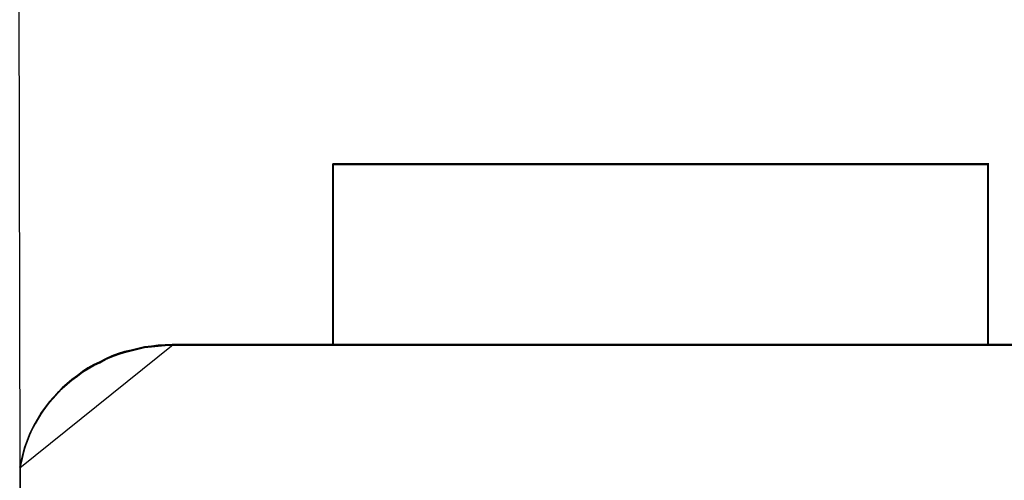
# Model space of a CAD drawing. Header units: millimetres. Extents: x 18084 to 52399, y 38174 to 56392.
# Tile 241 of 250: x 26250.86 to 26264.52, y 53694.37 to 53700.76. Entities that reach past the tile are written whole.
import ezdxf

# ---------------------------------------------------------------- set-up
doc = ezdxf.new("R2010")
doc.units = ezdxf.units.MM
doc.header["$LTSCALE"] = 100
doc.layers.add('45', color=7, linetype='Continuous')

msp = doc.modelspace()

# ---------------------------------------------------------------- linework, layer by layer
at = {"layer": '45', "color": 7}
for p, q in [((26250.838, 53708.722), (26250.865, 53694.554)), ((26250.838, 53708.722), (26250.865, 53694.554)), ((26255.205, 53698.759), (26264.302, 53698.759)), ((26264.302, 53698.759), (26255.205, 53698.759)), ((26255.205, 53698.759), (26255.205, 53698.759)), ((26255.205, 53698.494), (26255.205, 53698.759)), ((26255.205, 53698.759), (26255.205, 53698.494)), ((26264.297, 53698.759), (26255.205, 53698.759)), ((26255.205, 53698.759), (26255.205, 53698.505)), ((26255.205, 53698.759), (26264.302, 53698.759)), ((26264.302, 53698.759), (26255.205, 53698.759)), ((26255.205, 53698.759), (26255.205, 53698.759)), ((26255.205, 53698.494), (26255.205, 53698.759)), ((26255.205, 53698.759), (26255.205, 53698.494)), ((26264.297, 53698.759), (26255.205, 53698.759)), ((26255.205, 53698.759), (26255.205, 53698.505)), ((26255.207, 53698.748), (26264.293, 53698.748)), ((26255.207, 53698.495), (26255.207, 53698.748)), ((26255.207, 53698.748), (26255.207, 53698.748)), ((26255.207, 53698.748), (26264.293, 53698.748)), ((26255.207, 53698.495), (26255.207, 53698.748)), ((26255.207, 53698.748), (26255.207, 53698.748)), ((26264.292, 53698.754), (26255.21, 53698.754)), ((26255.21, 53698.754), (26255.21, 53698.501)), ((26264.292, 53698.754), (26255.21, 53698.754)), ((26255.21, 53698.754), (26255.21, 53698.501)), ((26264.285, 53696.243), (26264.285, 53698.759)), ((26264.285, 53698.759), (26264.285, 53696.243)), ((26264.285, 53696.243), (26264.285, 53698.759)), ((26264.285, 53698.759), (26264.285, 53696.243)), ((26264.292, 53696.248), (26264.292, 53698.754)), ((26264.292, 53696.248), (26264.292, 53698.754)), ((26264.293, 53698.748), (26264.293, 53696.244)), ((26264.293, 53698.748), (26264.293, 53696.244)), ((26264.297, 53696.243), (26264.297, 53698.759)), ((26264.297, 53696.243), (26264.297, 53698.759)), ((26255.205, 53696.243), (26255.205, 53698.506)), ((26255.205, 53698.506), (26255.205, 53696.243)), ((26255.205, 53696.243), (26255.205, 53698.506)), ((26255.205, 53698.506), (26255.205, 53696.243)), ((26255.205, 53698.505), (26255.205, 53696.243)), ((26255.205, 53698.505), (26255.205, 53696.243)), ((26255.205, 53698.494), (26255.205, 53698.494)), ((26255.205, 53698.494), (26255.205, 53698.494)), ((26255.207, 53696.244), (26255.207, 53698.495)), ((26255.207, 53696.244), (26255.207, 53698.495)), ((26255.21, 53698.501), (26255.21, 53696.248)), ((26255.21, 53698.501), (26255.21, 53696.248)), ((26250.864, 53694.543), (26252.991, 53696.255)), ((26250.864, 53694.543), (26252.991, 53696.255)), ((26252.783, 53696.244), (26252.69, 53696.233)), ((26252.783, 53696.244), (26252.69, 53696.233)), ((26252.794, 53696.244), (26252.696, 53696.233)), ((26252.794, 53696.244), (26252.696, 53696.233)), ((26252.881, 53696.25), (26252.783, 53696.244)), ((26252.881, 53696.25), (26252.783, 53696.244)), ((26252.884, 53696.245), (26252.787, 53696.24)), ((26252.884, 53696.245), (26252.787, 53696.24)), ((26252.893, 53696.25), (26252.794, 53696.244)), ((26252.893, 53696.25), (26252.794, 53696.244)), ((26252.978, 53696.255), (26252.881, 53696.25)), ((26252.978, 53696.255), (26252.881, 53696.25)), ((26252.881, 53696.239), (26252.979, 53696.244)), ((26252.881, 53696.239), (26252.979, 53696.244)), ((26252.982, 53696.251), (26252.884, 53696.245)), ((26252.982, 53696.251), (26252.884, 53696.245)), ((26252.991, 53696.255), (26252.893, 53696.25)), ((26252.991, 53696.255), (26252.893, 53696.25)), ((26255.206, 53696.255), (26252.978, 53696.255)), ((26255.206, 53696.255), (26252.978, 53696.255)), ((26252.979, 53696.244), (26255.207, 53696.244)), ((26252.979, 53696.244), (26255.207, 53696.244)), ((26255.209, 53696.251), (26252.982, 53696.251)), ((26255.209, 53696.251), (26252.982, 53696.251)), ((26252.991, 53696.255), (26252.991, 53696.255)), ((26252.991, 53696.255), (26252.991, 53696.255)), ((26255.205, 53696.243), (26255.205, 53696.243)), ((26255.205, 53696.243), (26264.297, 53696.243)), ((26255.205, 53696.243), (26255.205, 53696.243)), ((26255.205, 53696.243), (26264.297, 53696.243)), ((26264.292, 53696.255), (26255.206, 53696.255)), ((26264.292, 53696.255), (26255.206, 53696.255)), ((26264.29, 53696.251), (26255.209, 53696.251)), ((26264.29, 53696.251), (26255.209, 53696.251)), ((26255.21, 53696.248), (26264.292, 53696.248)), ((26255.21, 53696.248), (26264.292, 53696.248)), ((26264.285, 53696.243), (26264.285, 53696.243)), ((26264.285, 53696.243), (26264.285, 53696.243)), ((26266.81, 53696.251), (26264.29, 53696.251)), ((26266.81, 53696.251), (26264.29, 53696.251)), ((26266.814, 53696.255), (26264.292, 53696.255)), ((26266.814, 53696.255), (26264.292, 53696.255)), ((26264.292, 53696.248), (26264.292, 53696.248)), ((26264.292, 53696.248), (26264.292, 53696.248)), ((26264.293, 53696.244), (26266.814, 53696.244)), ((26264.293, 53696.244), (26266.814, 53696.244)), ((26264.297, 53696.243), (26264.297, 53696.243)), ((26264.297, 53696.243), (26264.297, 53696.243)), ((26252.228, 53696.129), (26252.142, 53696.096)), ((26252.228, 53696.129), (26252.142, 53696.096)), ((26252.142, 53696.084), (26252.229, 53696.117)), ((26252.142, 53696.084), (26252.229, 53696.117)), ((26252.231, 53696.122), (26252.144, 53696.089)), ((26252.231, 53696.122), (26252.144, 53696.089)), ((26252.233, 53696.124), (26252.146, 53696.091)), ((26252.233, 53696.124), (26252.146, 53696.091)), ((26252.315, 53696.156), (26252.228, 53696.129)), ((26252.315, 53696.156), (26252.228, 53696.129)), ((26252.229, 53696.117), (26252.316, 53696.145)), ((26252.229, 53696.117), (26252.316, 53696.145)), ((26252.324, 53696.156), (26252.231, 53696.122)), ((26252.324, 53696.156), (26252.231, 53696.122)), ((26252.32, 53696.151), (26252.233, 53696.124)), ((26252.32, 53696.151), (26252.233, 53696.124)), ((26252.408, 53696.178), (26252.315, 53696.156)), ((26252.408, 53696.178), (26252.315, 53696.156)), ((26252.316, 53696.145), (26252.408, 53696.167)), ((26252.316, 53696.145), (26252.408, 53696.167)), ((26252.412, 53696.173), (26252.32, 53696.151)), ((26252.412, 53696.173), (26252.32, 53696.151)), ((26252.417, 53696.178), (26252.324, 53696.156)), ((26252.417, 53696.178), (26252.324, 53696.156)), ((26252.5, 53696.2), (26252.408, 53696.178)), ((26252.5, 53696.2), (26252.408, 53696.178)), ((26252.408, 53696.167), (26252.501, 53696.189)), ((26252.408, 53696.167), (26252.501, 53696.189)), ((26252.504, 53696.195), (26252.412, 53696.173)), ((26252.504, 53696.195), (26252.412, 53696.173)), ((26252.51, 53696.2), (26252.417, 53696.178)), ((26252.51, 53696.2), (26252.417, 53696.178)), ((26252.593, 53696.222), (26252.5, 53696.2)), ((26252.593, 53696.222), (26252.5, 53696.2)), ((26252.501, 53696.189), (26252.593, 53696.211)), ((26252.501, 53696.189), (26252.593, 53696.211)), ((26252.597, 53696.218), (26252.504, 53696.195)), ((26252.597, 53696.218), (26252.504, 53696.195)), ((26252.603, 53696.222), (26252.51, 53696.2)), ((26252.603, 53696.222), (26252.51, 53696.2)), ((26252.69, 53696.233), (26252.593, 53696.222)), ((26252.69, 53696.233), (26252.593, 53696.222)), ((26252.593, 53696.211), (26252.691, 53696.222)), ((26252.593, 53696.211), (26252.691, 53696.222)), ((26252.694, 53696.229), (26252.597, 53696.218)), ((26252.694, 53696.229), (26252.597, 53696.218)), ((26252.696, 53696.233), (26252.603, 53696.222)), ((26252.696, 53696.233), (26252.603, 53696.222)), ((26252.691, 53696.222), (26252.783, 53696.233)), ((26252.691, 53696.222), (26252.783, 53696.233)), ((26252.787, 53696.24), (26252.694, 53696.229)), ((26252.787, 53696.24), (26252.694, 53696.229)), ((26252.783, 53696.233), (26252.881, 53696.239)), ((26252.783, 53696.233), (26252.881, 53696.239)), ((26251.892, 53695.975), (26251.81, 53695.931)), ((26251.892, 53695.975), (26251.81, 53695.931)), ((26251.896, 53695.97), (26251.814, 53695.926)), ((26251.896, 53695.97), (26251.814, 53695.926)), ((26251.892, 53695.973), (26251.816, 53695.923)), ((26251.892, 53695.973), (26251.816, 53695.923)), ((26251.973, 53696.013), (26251.892, 53695.975)), ((26251.973, 53696.013), (26251.892, 53695.975)), ((26251.974, 53696.012), (26251.892, 53695.973)), ((26251.974, 53696.012), (26251.892, 53695.973)), ((26251.892, 53695.963), (26251.974, 53696.002)), ((26251.892, 53695.963), (26251.974, 53696.002)), ((26251.977, 53696.008), (26251.896, 53695.97)), ((26251.977, 53696.008), (26251.896, 53695.97)), ((26252.055, 53696.057), (26251.973, 53696.013)), ((26252.055, 53696.057), (26251.973, 53696.013)), ((26252.062, 53696.056), (26251.974, 53696.012)), ((26252.062, 53696.056), (26251.974, 53696.012)), ((26251.974, 53696.002), (26252.055, 53696.046)), ((26251.974, 53696.002), (26252.055, 53696.046)), ((26252.059, 53696.052), (26251.977, 53696.008)), ((26252.059, 53696.052), (26251.977, 53696.008)), ((26252.142, 53696.096), (26252.055, 53696.057)), ((26252.142, 53696.096), (26252.055, 53696.057)), ((26252.055, 53696.046), (26252.142, 53696.084)), ((26252.055, 53696.046), (26252.142, 53696.084)), ((26252.146, 53696.091), (26252.059, 53696.052)), ((26252.146, 53696.091), (26252.059, 53696.052)), ((26252.144, 53696.089), (26252.062, 53696.056)), ((26252.144, 53696.089), (26252.062, 53696.056)), ((26251.734, 53695.881), (26251.663, 53695.826)), ((26251.734, 53695.881), (26251.663, 53695.826)), ((26251.739, 53695.873), (26251.663, 53695.823)), ((26251.739, 53695.873), (26251.663, 53695.823)), ((26251.664, 53695.815), (26251.735, 53695.87)), ((26251.664, 53695.815), (26251.735, 53695.87)), ((26251.738, 53695.876), (26251.668, 53695.821)), ((26251.738, 53695.876), (26251.668, 53695.821)), ((26251.81, 53695.931), (26251.734, 53695.881)), ((26251.81, 53695.931), (26251.734, 53695.881)), ((26251.735, 53695.87), (26251.811, 53695.919)), ((26251.735, 53695.87), (26251.811, 53695.919)), ((26251.814, 53695.926), (26251.738, 53695.876)), ((26251.814, 53695.926), (26251.738, 53695.876)), ((26251.816, 53695.923), (26251.739, 53695.873)), ((26251.816, 53695.923), (26251.739, 53695.873)), ((26251.811, 53695.919), (26251.892, 53695.963)), ((26251.811, 53695.919), (26251.892, 53695.963)), ((26251.522, 53695.716), (26251.451, 53695.656)), ((26251.522, 53695.716), (26251.451, 53695.656)), ((26251.452, 53695.644), (26251.523, 53695.705)), ((26251.452, 53695.644), (26251.523, 53695.705)), ((26251.52, 53695.707), (26251.455, 53695.646)), ((26251.52, 53695.707), (26251.455, 53695.646)), ((26251.527, 53695.711), (26251.456, 53695.651)), ((26251.527, 53695.711), (26251.456, 53695.651)), ((26251.592, 53695.768), (26251.52, 53695.707)), ((26251.592, 53695.768), (26251.52, 53695.707)), ((26251.587, 53695.771), (26251.522, 53695.716)), ((26251.587, 53695.771), (26251.522, 53695.716)), ((26251.523, 53695.705), (26251.588, 53695.76)), ((26251.523, 53695.705), (26251.588, 53695.76)), ((26251.592, 53695.766), (26251.527, 53695.711)), ((26251.592, 53695.766), (26251.527, 53695.711)), ((26251.663, 53695.826), (26251.587, 53695.771)), ((26251.663, 53695.826), (26251.587, 53695.771)), ((26251.588, 53695.76), (26251.664, 53695.815)), ((26251.588, 53695.76), (26251.664, 53695.815)), ((26251.663, 53695.823), (26251.592, 53695.768)), ((26251.663, 53695.823), (26251.592, 53695.768)), ((26251.668, 53695.821), (26251.592, 53695.766)), ((26251.668, 53695.821), (26251.592, 53695.766)), ((26251.389, 53695.585), (26251.329, 53695.518)), ((26251.389, 53695.585), (26251.329, 53695.518)), ((26251.392, 53695.59), (26251.332, 53695.524)), ((26251.392, 53695.59), (26251.332, 53695.524)), ((26251.333, 53695.512), (26251.392, 53695.578)), ((26251.333, 53695.512), (26251.392, 53695.578)), ((26251.396, 53695.585), (26251.337, 53695.519)), ((26251.396, 53695.585), (26251.337, 53695.519)), ((26251.455, 53695.646), (26251.389, 53695.585)), ((26251.455, 53695.646), (26251.389, 53695.585)), ((26251.451, 53695.656), (26251.392, 53695.59)), ((26251.451, 53695.656), (26251.392, 53695.59)), ((26251.392, 53695.578), (26251.452, 53695.644)), ((26251.392, 53695.578), (26251.452, 53695.644)), ((26251.456, 53695.651), (26251.396, 53695.585)), ((26251.456, 53695.651), (26251.396, 53695.585)), ((26251.269, 53695.446), (26251.214, 53695.374)), ((26251.269, 53695.446), (26251.214, 53695.374)), ((26251.272, 53695.458), (26251.218, 53695.386)), ((26251.272, 53695.458), (26251.218, 53695.386)), ((26251.218, 53695.374), (26251.273, 53695.446)), ((26251.218, 53695.374), (26251.273, 53695.446)), ((26251.277, 53695.453), (26251.222, 53695.381)), ((26251.277, 53695.453), (26251.222, 53695.381)), ((26251.329, 53695.518), (26251.269, 53695.446)), ((26251.329, 53695.518), (26251.269, 53695.446)), ((26251.332, 53695.524), (26251.272, 53695.458)), ((26251.332, 53695.524), (26251.272, 53695.458)), ((26251.273, 53695.446), (26251.333, 53695.512)), ((26251.273, 53695.446), (26251.333, 53695.512)), ((26251.337, 53695.519), (26251.277, 53695.453)), ((26251.337, 53695.519), (26251.277, 53695.453)), ((26251.165, 53695.302), (26251.116, 53695.225)), ((26251.165, 53695.302), (26251.116, 53695.225)), ((26251.163, 53695.314), (26251.12, 53695.237)), ((26251.163, 53695.314), (26251.12, 53695.237)), ((26251.121, 53695.226), (26251.164, 53695.303)), ((26251.121, 53695.226), (26251.164, 53695.303)), ((26251.168, 53695.31), (26251.125, 53695.233)), ((26251.168, 53695.31), (26251.125, 53695.233)), ((26251.218, 53695.386), (26251.163, 53695.314)), ((26251.218, 53695.386), (26251.163, 53695.314)), ((26251.164, 53695.303), (26251.218, 53695.374)), ((26251.164, 53695.303), (26251.218, 53695.374)), ((26251.214, 53695.374), (26251.165, 53695.302)), ((26251.214, 53695.374), (26251.165, 53695.302)), ((26251.222, 53695.381), (26251.168, 53695.31)), ((26251.222, 53695.381), (26251.168, 53695.31)), ((26251.071, 53695.16), (26251.033, 53695.083)), ((26251.071, 53695.16), (26251.033, 53695.083)), ((26251.034, 53695.072), (26251.072, 53695.149)), ((26251.034, 53695.072), (26251.072, 53695.149)), ((26251.076, 53695.156), (26251.038, 53695.079)), ((26251.076, 53695.156), (26251.038, 53695.079)), ((26251.12, 53695.237), (26251.071, 53695.16)), ((26251.12, 53695.237), (26251.071, 53695.16)), ((26251.072, 53695.149), (26251.121, 53695.226)), ((26251.072, 53695.149), (26251.121, 53695.226)), ((26251.116, 53695.225), (26251.072, 53695.147)), ((26251.116, 53695.225), (26251.072, 53695.147)), ((26251.125, 53695.233), (26251.076, 53695.156)), ((26251.125, 53695.233), (26251.076, 53695.156)), ((26251.028, 53695.064), (26250.99, 53694.981)), ((26251.028, 53695.064), (26250.99, 53694.981)), ((26251.033, 53695.083), (26250.995, 53695.001)), ((26251.033, 53695.083), (26250.995, 53695.001)), ((26250.996, 53694.989), (26251.034, 53695.072)), ((26250.996, 53694.989), (26251.034, 53695.072)), ((26251.038, 53695.079), (26251, 53694.996)), ((26251.038, 53695.079), (26251, 53694.996)), ((26251.072, 53695.147), (26251.028, 53695.064)), ((26251.072, 53695.147), (26251.028, 53695.064)), ((26250.962, 53694.913), (26250.93, 53694.83)), ((26250.962, 53694.913), (26250.93, 53694.83)), ((26250.93, 53694.818), (26250.963, 53694.901)), ((26250.93, 53694.818), (26250.963, 53694.901)), ((26250.957, 53694.898), (26250.93, 53694.809)), ((26250.957, 53694.898), (26250.93, 53694.809)), ((26250.967, 53694.908), (26250.935, 53694.826)), ((26250.967, 53694.908), (26250.935, 53694.826)), ((26250.99, 53694.981), (26250.957, 53694.898)), ((26250.99, 53694.981), (26250.957, 53694.898)), ((26250.995, 53695.001), (26250.962, 53694.913)), ((26250.995, 53695.001), (26250.962, 53694.913)), ((26250.963, 53694.901), (26250.996, 53694.989)), ((26250.963, 53694.901), (26250.996, 53694.989)), ((26251, 53694.996), (26250.967, 53694.908)), ((26251, 53694.996), (26250.967, 53694.908)), ((26250.908, 53694.742), (26250.886, 53694.654)), ((26250.908, 53694.742), (26250.886, 53694.654)), ((26250.93, 53694.809), (26250.903, 53694.721)), ((26250.93, 53694.809), (26250.903, 53694.721)), ((26250.93, 53694.83), (26250.908, 53694.742)), ((26250.93, 53694.83), (26250.908, 53694.742)), ((26250.909, 53694.73), (26250.93, 53694.818)), ((26250.909, 53694.73), (26250.93, 53694.818)), ((26250.935, 53694.826), (26250.913, 53694.738)), ((26250.935, 53694.826), (26250.913, 53694.738)), ((26250.886, 53694.654), (26250.864, 53694.566)), ((26250.886, 53694.654), (26250.864, 53694.566)), ((26250.881, 53694.632), (26250.864, 53694.543)), ((26250.881, 53694.632), (26250.864, 53694.543)), ((26250.865, 53694.554), (26250.887, 53694.642)), ((26250.865, 53694.554), (26250.887, 53694.642)), ((26250.891, 53694.65), (26250.869, 53694.562)), ((26250.891, 53694.65), (26250.869, 53694.562)), ((26250.903, 53694.721), (26250.881, 53694.632)), ((26250.903, 53694.721), (26250.881, 53694.632)), ((26250.887, 53694.642), (26250.909, 53694.73)), ((26250.887, 53694.642), (26250.909, 53694.73)), ((26250.913, 53694.738), (26250.891, 53694.65)), ((26250.913, 53694.738), (26250.891, 53694.65)), ((26250.864, 53694.566), (26250.908, 53675.476)), ((26250.864, 53694.566), (26250.908, 53675.476)), ((26250.869, 53694.562), (26250.913, 53675.481)), ((26250.869, 53694.562), (26250.913, 53675.481))]:
    msp.add_line(p, q, dxfattribs=at)
at = {"layer": '45', "color": 59}
for p, q in [((26252.976, 53696.255), (26266.817, 53696.255)), ((26266.817, 53696.255), (26252.976, 53696.255)), ((26252.976, 53696.255), (26252.976, 53696.255)), ((26252.976, 53696.255), (26266.817, 53696.255)), ((26266.817, 53696.255), (26252.976, 53696.255)), ((26252.976, 53696.255), (26252.976, 53696.255))]:
    msp.add_line(p, q, dxfattribs=at)

doc.saveas('drawing.dxf')
